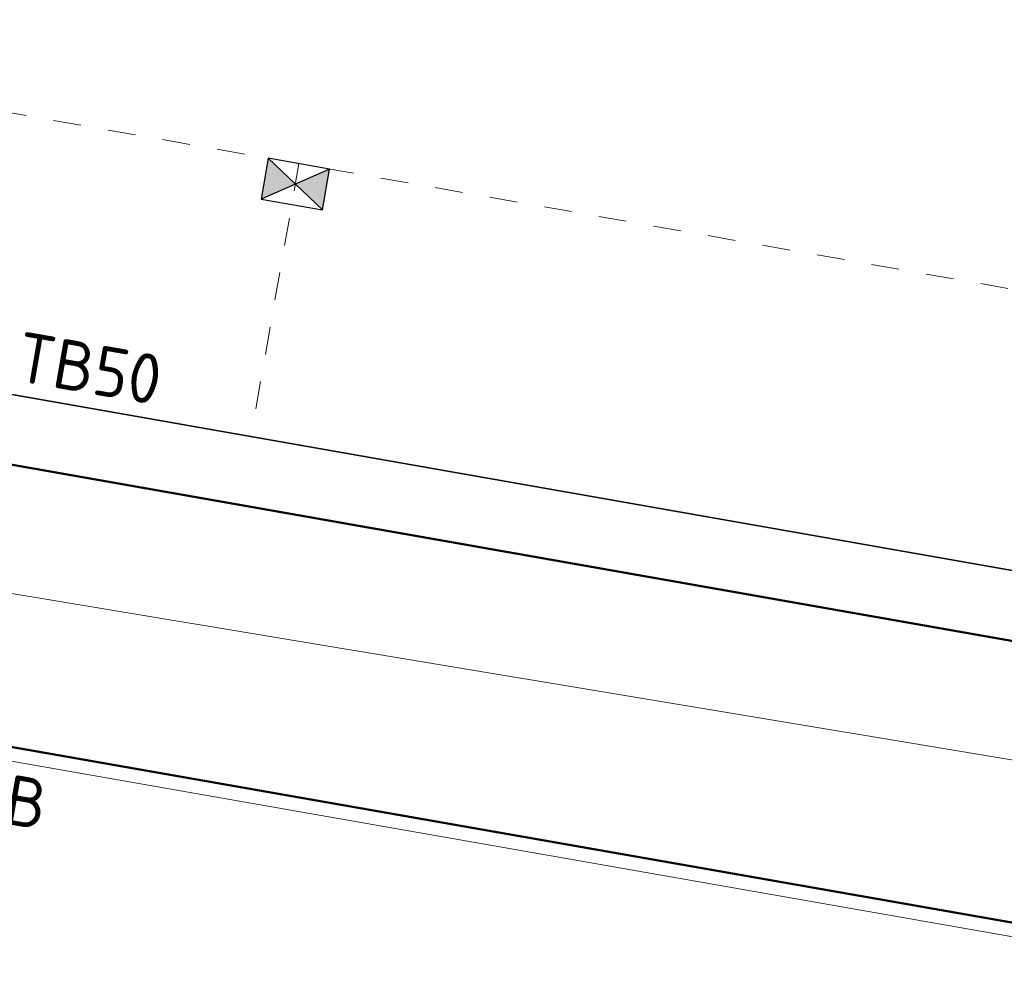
# Model space of a CAD drawing. Header units: metres. Extents: x 2514 to 227642, y 1683 to 852646.
# Tile 215 of 256: x 113814.85 to 113821.97, y 426373.64 to 426380.49. Entities that reach past the tile are written whole.
import ezdxf

# ---------------------------------------------------------------- set-up
doc = ezdxf.new("R2010")
doc.units = ezdxf.units.M
doc.linetypes.add('VW-1-1_STREEP', pattern=[2, 1, -1])
for name, color, linetype, lineweight in [('N-WE-RI-HWA_KOLK-S', 150, 'Continuous', 25), ('N-WE-VH-KANTOPSLUITING-T18', 1, 'Continuous', 18), ('N-WE-VH-KANTOPSLUITING_ACHTERKANTBAND-G', 1, 'Continuous', 50), ('N-WE-VH-KANTOPSLUITING_OPSLUITBAND_100X200-G', 1, 'Continuous', 18), ('N-WE-VH-KANTOPSLUITING_TALUDBAND-G', 2, 'Continuous', 35), ('N-WE-VW-MARKERING_LANGS_STREEP_11_010-G', 7, 'VW-1-1_STREEP', 13)]:
    doc.layers.add(name, color=color, linetype=linetype, lineweight=lineweight)
doc.layers.add('X-XX-AL-HULPLIJN-G', color=6, linetype='Continuous', lineweight=18, plot=False)
doc.styles.add('NLCS-ISO-M200-T18', font='NLCS-ISO.ttf', dxfattribs={"height": 0.36})

# ---------------------------------------------------------------- blocks, each defined once
blk = doc.blocks.new('N-SRI-KOLK_STRAAT_450X300-SO')
h = blk.add_hatch(color=256)
h.dxf.hatch_style = 1
h.paths.add_polyline_path([(0, 0.75), (-1.125, 1.5), (-1.125, 0)])
h.paths.add_polyline_path([(1.125, 1.5), (0, 0.75), (1.125, 0)])
for p, q in [((-1.125, 0), (1.125, 1.5)), ((1.125, 0), (-1.125, 1.5))]:
    blk.add_line(p, q)
at = {"flags": 128}
blk.add_lwpolyline([(-1.125, 0), (1.125, 0), (1.125, 1.5), (-1.125, 1.5)], close=True, dxfattribs=at)

msp = doc.modelspace()

# ---------------------------------------------------------------- linework, layer by layer
at = {"layer": 'N-WE-VH-KANTOPSLUITING_ACHTERKANTBAND-G', "ltscale": 0.2}
for p, q in [((113833.8688, 426373.9103), (113810.8233, 426377.9682)), ((113807.6078, 426376.4884), (113838.8353, 426371.0103))]:
    msp.add_line(p, q, dxfattribs=at)
at = {"layer": 'N-WE-VH-KANTOPSLUITING_OPSLUITBAND_100X200-G', "ltscale": 0.2}
msp.add_line((113807.6609, 426376.3776), (113838.8119, 426370.9129), dxfattribs=at)
at = {"layer": 'N-WE-VH-KANTOPSLUITING_TALUDBAND-G', "ltscale": 0.1}
msp.add_line((113834.0183, 426374.3916), (113810.8462, 426378.4719), dxfattribs=at)
at = {"layer": 'N-WE-VW-MARKERING_LANGS_STREEP_11_010-G', "ltscale": 0.2}
msp.add_line((113834.5983, 426376.3234), (113810.9619, 426380.4854), dxfattribs=at)
at = {"layer": 'N-WE-VW-MARKERING_LANGS_STREEP_11_010-G', "ltscale": 0.2, "flags": 128}
msp.add_lwpolyline([(113816.871, 426379.4449), (113816.5237, 426377.4722)], dxfattribs=at)
at = {"layer": 'X-XX-AL-HULPLIJN-G', "ltscale": 0.2, "flags": 128}
msp.add_lwpolyline([(113835.6419, 426372.8693), (113807.2209, 426377.5983)], dxfattribs=at)

# ---------------------------------------------------------------- block references
at = {"layer": 'N-WE-RI-HWA_KOLK-S', "ltscale": 0.2, "xscale": 0.2, "yscale": 0.2, "zscale": 0.2, "rotation": 170.0135621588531}
msp.add_blockref('N-SRI-KOLK_STRAAT_450X300-SO', (113816.871, 426379.4449), dxfattribs=at)

# ---------------------------------------------------------------- texts
at = {"layer": 'N-WE-VH-KANTOPSLUITING-T18', "style": 'NLCS-ISO-M200-T18'}
for s, p in [('TB50', (113814.8085, 426377.8784)), ('OB', (113814.4356, 426374.7292))]:
    msp.add_text(s, height=0.36, rotation=350.05005, dxfattribs=at).set_placement(p)

doc.saveas('drawing.dxf')
